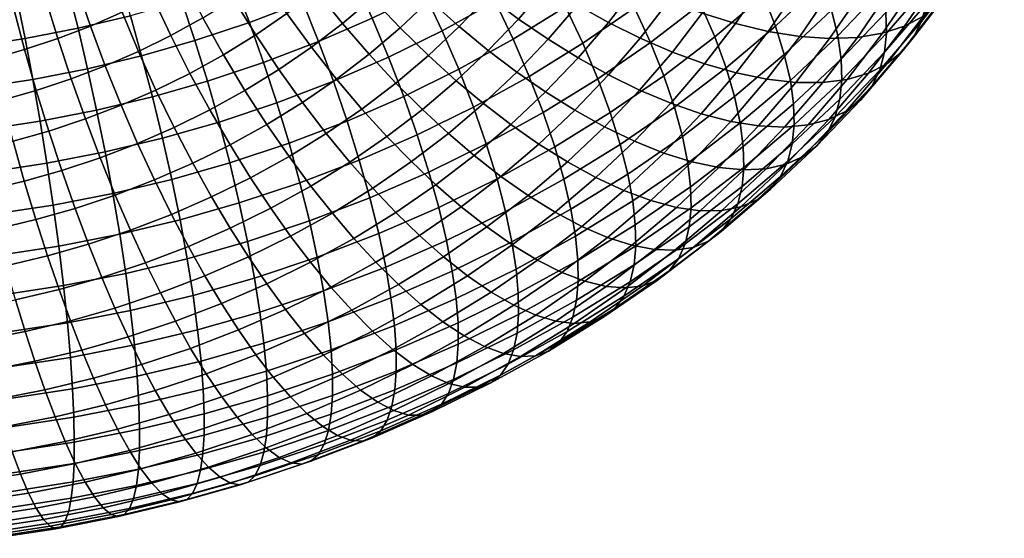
# Model space of a CAD drawing. Extents: x -120 to 2831, y -92 to 75.
# Tile 91 of 256: x 549 to 602, y -82 to -54. Entities that reach past the tile are written whole.
import ezdxf

# ---------------------------------------------------------------- set-up
doc = ezdxf.new("R2010")
doc.units = 0
doc.layers.add('GLASS', color=18, linetype='CONTINUOUS')

msp = doc.modelspace()

# ---------------------------------------------------------------- meshes
at = {"layer": 'GLASS'}
mesh = msp.add_polyface(dxfattribs=at)
corners = [(567.651, -47.035, 47.349), (568.862, -45.623, 46.435), (570.477, -47.195, 46.03), (569.206, -48.677, 46.99), (566.185, -45.337, 47.92), (567.34, -43.991, 47.048), (566.354, -48.391, 48.23), (567.846, -50.1, 47.915), (564.949, -46.63, 48.76), (563.655, -44.844, 49.501), (564.835, -43.609, 48.699), (566.4, -51.462, 48.802), (569.397, -51.732, 47.809), (567.881, -53.16, 48.74), (564.976, -49.689, 49.076), (563.635, -47.868, 49.567), (562.4, -46.026, 50.271), (567.717, -56.185, 49.811), (569.395, -54.762, 48.88), (570.916, -56.252, 49.207), (569.162, -57.739, 50.18), (566.279, -54.519, 49.629), (564.872, -52.757, 49.649), (563.52, -50.924, 49.884), (562.246, -49.045, 50.337), (561.074, -47.15, 51.007), (560.023, -45.269, 51.884), (561.292, -44.192, 51.18), (564.595, -55.805, 50.473), (565.953, -57.533, 50.695), (563.266, -53.984, 50.455), (561.989, -52.093, 50.651), (560.787, -50.16, 51.069), (559.681, -48.214, 51.706), (562.834, -57.016, 51.271), (564.109, -58.8, 51.531), (561.587, -55.138, 51.216), (560.389, -53.193, 51.377), (559.261, -51.209, 51.76), (559.839, -56.217, 51.931), (561.001, -58.147, 52.021), (567.489, -46.936, 95.14), (570.012, -45.543, 94.212), (568.817, -43.817, 93.729), (566.384, -45.16, 94.624), (564.938, -48.19, 95.981), (563.924, -46.37, 95.436), (565.945, -50.123, 96.34), (568.587, -48.824, 95.469), (566.93, -52.145, 96.492), (569.661, -50.802, 95.591), (567.875, -54.23, 96.424), (570.692, -52.845, 95.495), (561.394, -47.472, 96.181), (562.919, -44.679, 94.725), (560.481, -45.741, 95.443), (562.314, -49.333, 96.754), (563.228, -51.307, 97.14), (564.121, -53.369, 97.319), (564.978, -55.493, 97.278), (565.783, -57.646, 97.007), (568.764, -56.347, 96.129), (559.624, -50.363, 97.456), (558.8, -48.465, 96.858), (560.442, -52.373, 97.867), (561.241, -54.471, 98.071), (562.007, -56.629, 98.053), (562.727, -58.815, 97.804)]
mesh.append_faces([[corners[k] for k in face] for face in [(0, 1, 2, 3), (4, 5, 1, 0), (6, 0, 3, 7), (8, 4, 0, 6), (9, 10, 4, 8), (11, 7, 12, 13), (14, 6, 7, 11), (15, 8, 6, 14), (16, 9, 8, 15), (17, 18, 19, 20), (21, 13, 18, 17), (22, 11, 13, 21), (23, 14, 11, 22), (24, 15, 14, 23), (25, 16, 15, 24), (26, 27, 16, 25), (28, 21, 17, 29), (30, 22, 21, 28), (31, 23, 22, 30), (32, 24, 23, 31), (33, 25, 24, 32), (34, 28, 29, 35), (36, 30, 28, 34), (37, 31, 30, 36), (38, 32, 31, 37), (39, 36, 34, 40), (41, 42, 43, 44), (45, 41, 44, 46), (47, 48, 41, 45), (49, 50, 48, 47), (51, 52, 50, 49), (53, 46, 54, 55), (56, 45, 46, 53), (57, 47, 45, 56), (58, 49, 47, 57), (59, 51, 49, 58), (60, 61, 51, 59), (62, 56, 53, 63), (64, 57, 56, 62), (65, 58, 57, 64), (66, 59, 58, 65), (67, 60, 59, 66)]])
mesh = msp.add_polyface(dxfattribs=at)
corners = [(576.308, -46.722, 43.672), (577.372, -44.969, 42.545), (579.254, -46.015, 42.585), (578.142, -47.847, 43.763), (574.482, -45.482, 43.767), (575.498, -43.809, 42.691), (576.922, -49.628, 44.911), (579.959, -48.851, 44.024), (578.687, -50.709, 45.221), (575.141, -48.426, 44.77), (573.368, -47.109, 44.815), (571.632, -45.692, 45.059), (572.695, -44.14, 44.059), (577.304, -52.508, 46.384), (580.411, -51.663, 45.682), (578.973, -53.535, 46.891), (575.597, -51.354, 46.025), (573.873, -50.077, 45.836), (572.157, -48.686, 45.834), (570.477, -47.195, 46.03), (568.862, -45.623, 46.435), (569.962, -44.19, 45.509), (575.783, -54.282, 47.532), (577.391, -55.379, 48.086), (574.138, -53.055, 47.127), (572.477, -51.704, 46.89), (570.824, -50.24, 46.84), (569.206, -48.677, 46.99), (574.154, -55.986, 48.639), (575.697, -57.152, 49.237), (572.576, -54.689, 48.189), (570.983, -53.267, 47.906), (569.397, -51.732, 47.809), (567.846, -50.1, 47.915), (575.697, -57.152, 49.237), (577.391, -55.379, 48.086), (579.001, -56.38, 48.793), (577.242, -58.22, 49.988), (570.916, -56.252, 49.207), (572.423, -57.616, 49.701), (569.395, -54.762, 48.88), (567.881, -53.16, 48.74), (574.967, -47.703, 93.532), (577.47, -45.983, 92.398), (576.141, -44.162, 92.379), (573.72, -45.826, 93.477), (576.165, -49.648, 93.371), (578.746, -47.874, 92.201), (577.293, -51.632, 92.987), (579.949, -49.807, 91.784), (571.2, -47.381, 94.507), (572.445, -44.041, 93.217), (570.012, -45.543, 94.212), (572.362, -49.311, 94.598), (573.478, -51.307, 94.47), (574.528, -53.339, 94.118), (575.494, -55.376, 93.542), (578.331, -53.625, 92.382), (576.36, -57.385, 92.749), (579.261, -55.594, 91.562), (568.587, -48.824, 95.469), (567.489, -46.936, 95.14), (569.661, -50.802, 95.591), (570.692, -52.845, 95.495), (571.662, -54.921, 95.173), (572.554, -56.999, 94.624), (573.352, -59.045, 93.855), (568.764, -56.347, 96.129), (567.875, -54.23, 96.424), (569.58, -58.461, 95.605)]
mesh.append_faces([[corners[k] for k in face] for face in [(0, 1, 2, 3), (4, 5, 1, 0), (6, 3, 7, 8), (9, 0, 3, 6), (10, 4, 0, 9), (11, 12, 4, 10), (13, 8, 14, 15), (16, 6, 8, 13), (17, 9, 6, 16), (18, 10, 9, 17), (19, 11, 10, 18), (20, 21, 11, 19), (22, 13, 15, 23), (24, 16, 13, 22), (25, 17, 16, 24), (26, 18, 17, 25), (27, 19, 18, 26), (28, 22, 23, 29), (30, 24, 22, 28), (31, 25, 24, 30), (32, 26, 25, 31), (33, 27, 26, 32), (34, 35, 36, 37), (38, 30, 28, 39), (40, 31, 30, 38), (41, 32, 31, 40), (42, 43, 44, 45), (46, 47, 43, 42), (48, 49, 47, 46), (50, 45, 51, 52), (53, 42, 45, 50), (54, 46, 42, 53), (55, 48, 46, 54), (56, 57, 48, 55), (58, 59, 57, 56), (60, 50, 52, 61), (62, 53, 50, 60), (63, 54, 53, 62), (64, 55, 54, 63), (65, 56, 55, 64), (66, 58, 56, 65), (67, 64, 63, 68), (69, 65, 64, 67)]])
mesh = msp.add_polyface(dxfattribs=at)
corners = [(585.338, -51.214, 45.746), (586.638, -49.072, 44.37), (588.537, -49.592, 45.243), (587.189, -51.814, 46.671), (583.512, -50.514, 45.004), (584.764, -48.45, 43.677), (578.687, -50.709, 45.221), (579.959, -48.851, 44.024), (581.734, -49.731, 44.437), (580.411, -51.663, 45.682), (585.709, -53.973, 48.063), (589.038, -52.294, 47.779), (587.506, -54.531, 49.22), (583.911, -53.297, 47.088), (582.138, -52.52, 46.296), (580.411, -51.663, 45.682), (581.734, -49.731, 44.437), (584.102, -56.066, 49.414), (585.842, -56.698, 50.62), (582.362, -55.315, 48.392), (580.645, -54.464, 47.552), (578.973, -53.535, 46.891), (584.009, -58.834, 52.003), (587.552, -57.192, 52.003), (585.658, -59.4, 53.433), (582.333, -58.128, 50.75), (580.656, -57.303, 49.68), (579.001, -56.38, 48.793), (577.391, -55.379, 48.086), (585.161, -61.998, 56.446), (587.252, -59.811, 55.025), (588.763, -60.053, 56.762), (586.612, -62.303, 58.224), (583.631, -61.521, 54.81), (582.048, -60.885, 53.336), (580.44, -60.109, 52.037), (578.83, -59.214, 50.921), (577.242, -58.22, 49.988), (579.964, -62.848, 54.615), (581.476, -63.55, 56.133), (578.427, -62.004, 53.272), (584.711, -51.643, 88.963), (587.247, -49.493, 87.557), (586.139, -47.66, 88.465), (583.66, -49.762, 89.84), (585.626, -53.481, 87.893), (588.211, -51.289, 86.46), (586.394, -55.246, 86.653), (589.02, -53.019, 85.196), (581.055, -51.752, 91.147), (582.488, -47.867, 90.51), (579.949, -49.807, 91.784), (582.047, -53.679, 90.299), (582.91, -55.556, 89.256), (583.633, -57.355, 88.038), (584.211, -59.052, 86.67), (587.007, -56.916, 85.268), (584.642, -60.626, 85.182), (587.465, -58.47, 83.766), (584.93, -62.062, 83.603), (587.772, -59.892, 82.178), (585.083, -63.352, 81.963), (587.935, -61.173, 80.532), (578.331, -53.625, 92.382), (577.293, -51.632, 92.987), (579.261, -55.594, 91.562), (580.069, -57.509, 90.543), (580.746, -59.339, 89.346), (581.287, -61.062, 87.995), (581.69, -62.655, 86.52), (577.741, -61.194, 90.575), (577.112, -59.334, 91.753), (578.243, -62.941, 89.24)]
mesh.append_faces([[corners[k] for k in face] for face in [(0, 1, 2, 3), (4, 5, 1, 0), (6, 7, 8, 9), (10, 3, 11, 12), (13, 0, 3, 10), (14, 4, 0, 13), (15, 16, 4, 14), (17, 10, 12, 18), (19, 13, 10, 17), (20, 14, 13, 19), (21, 15, 14, 20), (22, 18, 23, 24), (25, 17, 18, 22), (26, 19, 17, 25), (27, 20, 19, 26), (28, 21, 20, 27), (29, 30, 31, 32), (33, 24, 30, 29), (34, 22, 24, 33), (35, 25, 22, 34), (36, 26, 25, 35), (37, 27, 26, 36), (38, 34, 33, 39), (40, 35, 34, 38), (41, 42, 43, 44), (45, 46, 42, 41), (47, 48, 46, 45), (49, 44, 50, 51), (52, 41, 44, 49), (53, 45, 41, 52), (54, 47, 45, 53), (55, 56, 47, 54), (57, 58, 56, 55), (59, 60, 58, 57), (61, 62, 60, 59), (63, 49, 51, 64), (65, 52, 49, 63), (66, 53, 52, 65), (67, 54, 53, 66), (68, 55, 54, 67), (69, 57, 55, 68), (70, 67, 66, 71), (72, 68, 67, 70)]])
mesh = msp.add_polyface(dxfattribs=at)
corners = [(599.499, -51.46, 59.566), (601.163, -48.716, 57.803), (602.04, -47.97, 59.741), (600.353, -50.749, 61.527), (598.452, -52.04, 57.614), (600.09, -49.341, 55.878), (597.222, -52.477, 55.702), (598.829, -49.829, 54), (595.824, -52.758, 53.864), (597.395, -50.169, 52.199), (594.28, -52.878, 52.127), (595.811, -50.355, 50.505), (592.614, -52.838, 50.521), (594.103, -50.385, 48.944), (590.857, -52.64, 49.066), (592.3, -50.262, 47.537), (589.038, -52.294, 47.779), (590.434, -49.994, 46.3), (587.189, -51.814, 46.671), (588.537, -49.592, 45.243), (599.6, -51.756, 67.13), (601.481, -49.01, 65.361), (601.765, -48.021, 67.182), (599.877, -50.778, 68.958), (599.144, -52.654, 65.226), (601.013, -49.926, 63.468), (598.503, -53.451, 63.268), (597.672, -54.127, 61.285), (596.654, -54.665, 59.305), (595.458, -55.051, 57.361), (594.1, -55.275, 55.485), (592.599, -55.332, 53.708), (590.981, -55.222, 52.057), (589.273, -54.952, 50.555), (587.506, -54.531, 49.22), (597.893, -51.291, 74.103), (599.944, -48.62, 72.377), (599.736, -47.387, 74.054), (597.692, -50.048, 75.773), (597.935, -52.414, 72.419), (599.988, -49.74, 70.692), (597.826, -53.448, 70.683), (597.557, -54.416, 68.849), (597.115, -55.297, 66.933), (596.492, -56.068, 64.959), (595.687, -56.711, 62.954), (594.701, -57.209, 60.948), (595.443, -52.67, 77.471), (597.32, -48.691, 77.404), (595.085, -51.296, 79.091), (595.635, -53.923, 75.807), (595.674, -55.049, 74.126), (595.568, -56.08, 72.388), (595.307, -57.038, 70.547), (592.185, -52.289, 82.247), (594.554, -49.811, 80.637), (593.844, -48.232, 82.081), (591.506, -50.678, 83.671), (592.693, -53.798, 80.716), (593.035, -55.189, 79.108), (593.218, -56.452, 77.45), (593.254, -57.581, 75.771), (589.02, -53.019, 85.196), (590.657, -48.985, 84.959), (588.211, -51.289, 86.46), (589.667, -54.66, 83.792), (590.151, -56.191, 82.276), (590.476, -57.598, 80.678), (587.007, -56.916, 85.268), (586.394, -55.246, 86.653)]
mesh.append_faces([[corners[k] for k in face] for face in [(0, 1, 2, 3), (4, 5, 1, 0), (6, 7, 5, 4), (8, 9, 7, 6), (10, 11, 9, 8), (12, 13, 11, 10), (14, 15, 13, 12), (16, 17, 15, 14), (18, 19, 17, 16), (20, 21, 22, 23), (24, 25, 21, 20), (26, 3, 25, 24), (27, 0, 3, 26), (28, 4, 0, 27), (29, 6, 4, 28), (30, 8, 6, 29), (31, 10, 8, 30), (32, 12, 10, 31), (33, 14, 12, 32), (34, 16, 14, 33), (35, 36, 37, 38), (39, 40, 36, 35), (41, 23, 40, 39), (42, 20, 23, 41), (43, 24, 20, 42), (44, 26, 24, 43), (45, 27, 26, 44), (46, 28, 27, 45), (47, 38, 48, 49), (50, 35, 38, 47), (51, 39, 35, 50), (52, 41, 39, 51), (53, 42, 41, 52), (54, 55, 56, 57), (58, 49, 55, 54), (59, 47, 49, 58), (60, 50, 47, 59), (61, 51, 50, 60), (62, 57, 63, 64), (65, 54, 57, 62), (66, 58, 54, 65), (67, 59, 58, 66), (68, 65, 62, 69)]])
mesh = msp.add_polyface(dxfattribs=at)
corners = [(558.723, -54.222, 52.058), (560.389, -53.193, 51.377), (561.587, -55.138, 51.216), (559.839, -56.217, 51.931), (558.026, -57.218, 52.598), (561.001, -58.147, 52.021), (559.1, -59.196, 52.72), (556.995, -55.175, 52.694), (556.025, -53.099, 53.016), (557.672, -52.189, 52.41), (557.178, -60.142, 53.354), (560.198, -61.084, 53.049), (558.186, -62.074, 53.713), (556.194, -58.119, 53.202), (555.249, -56.034, 53.27), (554.36, -53.918, 53.566), (555.201, -61.003, 53.937), (556.115, -62.976, 54.323), (554.309, -58.941, 53.757), (553.452, -56.817, 53.799), (552.647, -54.664, 54.07), (551.908, -52.516, 54.572), (553.543, -51.803, 54.09), (552.376, -59.68, 54.262), (553.175, -61.778, 54.466), (551.61, -57.522, 54.28), (550.891, -55.336, 54.528), (550.231, -53.157, 55.009), (550.401, -60.336, 54.714), (551.103, -62.466, 54.94), (549.727, -58.147, 54.711), (549.096, -55.932, 54.94), (548.516, -53.726, 55.402), (558.298, -55.448, 98.745), (561.241, -54.471, 98.071), (560.442, -52.373, 97.867), (557.595, -53.318, 98.519), (558.971, -57.637, 98.748), (562.007, -56.629, 98.053), (548.469, -60.885, 55.098), (549.078, -63.041, 55.343), (547.886, -58.67, 55.077), (547.34, -56.431, 55.289), (546.84, -54.203, 55.735), (555.419, -56.266, 99.318), (554.81, -54.109, 99.073), (556.002, -58.48, 99.339), (556.548, -60.72, 99.127), (559.603, -59.852, 98.52), (557.048, -62.948, 98.681), (560.182, -62.058, 98.058), (551.982, -54.784, 99.555), (554.186, -52.039, 98.621), (551.455, -52.691, 99.086), (552.495, -56.964, 99.815), (552.986, -59.201, 99.852), (553.445, -61.461, 99.655), (549.117, -55.343, 99.963), (548.688, -53.231, 99.48), (549.534, -57.542, 100.238), (549.931, -59.796, 100.288), (550.302, -62.074, 100.104), (546.222, -55.783, 100.298), (545.893, -53.656, 99.803), (546.541, -57.997, 100.584), (546.844, -60.266, 100.645), (547.126, -62.556, 100.471)]
mesh.append_faces([[corners[k] for k in face] for face in [(0, 1, 2, 3), (4, 3, 5, 6), (7, 0, 3, 4), (8, 9, 0, 7), (10, 6, 11, 12), (13, 4, 6, 10), (14, 7, 4, 13), (15, 8, 7, 14), (16, 10, 12, 17), (18, 13, 10, 16), (19, 14, 13, 18), (20, 15, 14, 19), (21, 22, 15, 20), (23, 18, 16, 24), (25, 19, 18, 23), (26, 20, 19, 25), (27, 21, 20, 26), (28, 23, 24, 29), (30, 25, 23, 28), (31, 26, 25, 30), (32, 27, 26, 31), (33, 34, 35, 36), (37, 38, 34, 33), (39, 28, 29, 40), (41, 30, 28, 39), (42, 31, 30, 41), (43, 32, 31, 42), (44, 33, 36, 45), (46, 37, 33, 44), (47, 48, 37, 46), (49, 50, 48, 47), (51, 45, 52, 53), (54, 44, 45, 51), (55, 46, 44, 54), (56, 47, 46, 55), (57, 51, 53, 58), (59, 54, 51, 57), (60, 55, 54, 59), (61, 56, 55, 60), (62, 57, 58, 63), (64, 59, 57, 62), (65, 60, 59, 64), (66, 61, 60, 65)]])
mesh = msp.add_polyface(dxfattribs=at)
corners = [(593.542, -57.546, 58.973), (595.458, -55.051, 57.361), (596.654, -54.665, 59.305), (594.701, -57.209, 60.948), (592.227, -57.714, 57.061), (594.1, -55.275, 55.485), (590.773, -57.71, 55.244), (592.599, -55.332, 53.708), (589.206, -57.533, 53.55), (590.981, -55.222, 52.057), (587.552, -57.192, 52.003), (589.273, -54.952, 50.555), (585.842, -56.698, 50.62), (587.506, -54.531, 49.22), (594.88, -57.901, 68.62), (597.115, -55.297, 66.933), (597.557, -54.416, 68.849), (595.307, -57.038, 70.547), (594.279, -58.648, 66.63), (596.492, -56.068, 64.959), (593.502, -59.258, 64.604), (595.687, -56.711, 62.954), (592.55, -59.715, 62.571), (591.433, -60.004, 60.565), (590.164, -60.118, 58.618), (588.763, -60.053, 56.762), (587.252, -59.811, 55.025), (585.658, -59.4, 53.433), (593.151, -58.609, 74.031), (595.568, -56.08, 72.388), (595.674, -55.049, 74.126), (593.254, -57.581, 75.771), (592.899, -59.557, 72.183), (592.488, -60.404, 70.246), (591.91, -61.126, 68.24), (591.163, -61.705, 66.193), (590.249, -62.123, 64.135), (589.176, -62.366, 62.099), (587.957, -62.427, 60.118), (586.612, -62.303, 58.224), (590.649, -58.871, 79.026), (593.218, -56.452, 77.45), (593.035, -55.189, 79.108), (590.476, -57.598, 80.678), (590.682, -60.002, 77.349), (590.582, -61.028, 75.607), (590.34, -61.967, 73.754), (589.946, -62.797, 71.806), (589.393, -63.497, 69.785), (588.677, -64.046, 67.718), (587.803, -64.426, 65.636), (586.776, -64.625, 63.572), (587.465, -58.47, 83.766), (590.151, -56.191, 82.276), (589.667, -54.66, 83.792), (587.007, -56.916, 85.268), (587.772, -59.892, 82.178), (587.935, -61.173, 80.532), (587.965, -62.307, 78.856), (587.868, -63.33, 77.113), (587.637, -64.26, 75.253), (587.26, -65.075, 73.295), (586.732, -65.753, 71.261), (586.051, -66.273, 69.175)]
mesh.append_faces([[corners[k] for k in face] for face in [(0, 1, 2, 3), (4, 5, 1, 0), (6, 7, 5, 4), (8, 9, 7, 6), (10, 11, 9, 8), (12, 13, 11, 10), (14, 15, 16, 17), (18, 19, 15, 14), (20, 21, 19, 18), (22, 3, 21, 20), (23, 0, 3, 22), (24, 4, 0, 23), (25, 6, 4, 24), (26, 8, 6, 25), (27, 10, 8, 26), (28, 29, 30, 31), (32, 17, 29, 28), (33, 14, 17, 32), (34, 18, 14, 33), (35, 20, 18, 34), (36, 22, 20, 35), (37, 23, 22, 36), (38, 24, 23, 37), (39, 25, 24, 38), (40, 41, 42, 43), (44, 31, 41, 40), (45, 28, 31, 44), (46, 32, 28, 45), (47, 33, 32, 46), (48, 34, 33, 47), (49, 35, 34, 48), (50, 36, 35, 49), (51, 37, 36, 50), (52, 53, 54, 55), (56, 43, 53, 52), (57, 40, 43, 56), (58, 44, 40, 57), (59, 45, 44, 58), (60, 46, 45, 59), (61, 47, 46, 60), (62, 48, 47, 61), (63, 49, 48, 62)]])
mesh = msp.add_polyface(dxfattribs=at)
corners = [(572.423, -57.616, 49.701), (574.154, -55.986, 48.639), (575.697, -57.152, 49.237), (573.896, -58.847, 50.342), (576.889, -61.041, 52.111), (578.83, -59.214, 50.921), (580.44, -60.109, 52.037), (578.427, -62.004, 53.272), (575.373, -59.981, 51.136), (577.242, -58.22, 49.988), (573.896, -58.847, 50.342), (575.697, -57.152, 49.237), (570.594, -59.167, 50.716), (571.994, -60.46, 51.397), (569.162, -57.739, 50.18), (570.916, -56.252, 49.207), (576.3, -63.808, 54.452), (579.964, -62.848, 54.615), (577.762, -64.716, 55.837), (574.839, -62.78, 53.249), (573.397, -61.656, 52.231), (571.994, -60.46, 51.397), (568.672, -60.635, 51.68), (569.995, -61.987, 52.399), (576.807, -67.309, 58.596), (579.2, -65.481, 57.395), (580.59, -66.083, 59.113), (578.122, -67.968, 60.351), (575.447, -66.484, 56.998), (574.065, -65.515, 55.573), (572.683, -64.426, 54.33), (571.321, -63.242, 53.273), (569.995, -61.987, 52.399), (576.714, -70.271, 63.444), (579.369, -68.445, 62.241), (580.528, -68.728, 64.239), (577.803, -70.601, 65.474), (575.541, -69.742, 61.52), (574.305, -69.029, 59.73), (573.026, -68.148, 58.095), (571.728, -67.122, 56.632), (570.43, -65.976, 55.351), (569.15, -64.735, 54.257), (577.112, -59.334, 91.753), (580.069, -57.509, 90.543), (579.261, -55.594, 91.562), (576.36, -57.385, 92.749), (570.506, -69.703, 59.125), (571.7, -70.637, 60.795), (569.295, -68.624, 57.627), (574.045, -61.027, 92.881), (573.352, -59.045, 93.855), (574.625, -62.915, 91.722), (577.741, -61.194, 90.575), (575.087, -64.683, 90.402), (578.243, -62.941, 89.24), (575.43, -66.312, 88.95), (578.617, -64.552, 87.777), (575.657, -67.786, 87.396), (578.865, -66.015, 86.215), (575.774, -69.097, 85.77), (578.994, -67.319, 84.585), (575.788, -70.241, 84.1), (579.012, -68.461, 82.914), (570.311, -60.541, 94.858), (572.554, -56.999, 94.624), (569.58, -58.461, 95.605), (570.945, -62.552, 93.904), (571.475, -64.464, 92.761), (571.896, -66.252, 91.454), (572.208, -67.896, 90.012), (572.414, -69.381, 88.466), (572.518, -70.698, 86.844), (568.894, -69.34, 90.988), (568.614, -67.683, 92.421), (569.077, -70.835, 89.448)]
mesh.append_faces([[corners[k] for k in face] for face in [(0, 1, 2, 3), (4, 5, 6, 7), (8, 9, 5, 4), (10, 11, 9, 8), (12, 0, 3, 13), (14, 15, 0, 12), (16, 7, 17, 18), (19, 4, 7, 16), (20, 8, 4, 19), (21, 10, 8, 20), (22, 12, 13, 23), (24, 25, 26, 27), (28, 18, 25, 24), (29, 16, 18, 28), (30, 19, 16, 29), (31, 20, 19, 30), (32, 21, 20, 31), (33, 34, 35, 36), (37, 27, 34, 33), (38, 24, 27, 37), (39, 28, 24, 38), (40, 29, 28, 39), (41, 30, 29, 40), (42, 31, 30, 41), (43, 44, 45, 46), (47, 39, 38, 48), (49, 40, 39, 47), (50, 43, 46, 51), (52, 53, 43, 50), (54, 55, 53, 52), (56, 57, 55, 54), (58, 59, 57, 56), (60, 61, 59, 58), (62, 63, 61, 60), (64, 51, 65, 66), (67, 50, 51, 64), (68, 52, 50, 67), (69, 54, 52, 68), (70, 56, 54, 69), (71, 58, 56, 70), (72, 60, 58, 71), (73, 70, 69, 74), (75, 71, 70, 73)]])
mesh = msp.add_polyface(dxfattribs=at)
corners = [(567.319, -59.147, 51.104), (569.162, -57.739, 50.18), (570.594, -59.167, 50.716), (568.672, -60.635, 51.68), (565.953, -57.533, 50.695), (567.717, -56.185, 49.811), (566.662, -62.017, 52.591), (569.995, -61.987, 52.399), (567.904, -63.424, 53.347), (565.391, -60.473, 51.978), (564.109, -58.8, 51.531), (567.904, -63.424, 53.347), (569.995, -61.987, 52.399), (571.321, -63.242, 53.273), (569.15, -64.735, 54.257), (564.569, -63.309, 53.447), (565.727, -64.768, 54.237), (563.384, -61.711, 52.799), (562.189, -59.985, 52.317), (561.001, -58.147, 52.021), (562.834, -57.016, 51.271), (568.083, -67.424, 56.311), (570.43, -65.976, 55.351), (571.728, -67.122, 56.632), (569.295, -68.624, 57.627), (566.889, -66.13, 55.181), (565.727, -64.768, 54.237), (562.399, -64.507, 54.246), (563.471, -66.014, 55.068), (561.303, -62.86, 53.565), (560.198, -61.084, 53.049), (559.1, -59.196, 52.72), (565.65, -68.767, 57.206), (566.772, -70.017, 58.555), (564.545, -67.424, 56.044), (563.471, -66.014, 55.068), (560.205, -65.586, 54.969), (561.189, -67.136, 55.82), (559.2, -63.895, 54.259), (562.176, -68.589, 56.825), (563.191, -69.977, 58.017), (561.189, -67.136, 55.82), (566.522, -59.794, 96.505), (569.58, -58.461, 95.605), (568.764, -56.347, 96.129), (565.783, -57.646, 97.007), (567.183, -61.904, 95.78), (570.311, -60.541, 94.858), (567.756, -63.941, 94.843), (570.945, -62.552, 93.904), (568.234, -65.876, 93.715), (571.475, -64.464, 92.761), (568.614, -67.683, 92.421), (571.896, -66.252, 91.454), (558.842, -68.159, 56.512), (559.738, -69.651, 57.543), (563.387, -60.994, 97.324), (562.727, -58.815, 97.804), (563.976, -63.131, 96.617), (564.487, -65.192, 95.696), (564.912, -67.147, 94.582), (565.249, -68.97, 93.299), (565.496, -70.64, 91.875), (568.894, -69.34, 90.988), (559.603, -59.852, 98.52), (562.007, -56.629, 98.053), (558.971, -57.637, 98.748), (560.182, -62.058, 98.058), (560.698, -64.219, 97.367), (561.145, -66.301, 96.462), (561.516, -68.274, 95.36), (561.809, -70.112, 94.087)]
mesh.append_faces([[corners[k] for k in face] for face in [(0, 1, 2, 3), (4, 5, 1, 0), (6, 3, 7, 8), (9, 0, 3, 6), (10, 4, 0, 9), (11, 12, 13, 14), (15, 6, 8, 16), (17, 9, 6, 15), (18, 10, 9, 17), (19, 20, 10, 18), (21, 22, 23, 24), (25, 14, 22, 21), (26, 11, 14, 25), (27, 15, 16, 28), (29, 17, 15, 27), (30, 18, 17, 29), (31, 19, 18, 30), (32, 21, 24, 33), (34, 25, 21, 32), (35, 26, 25, 34), (36, 27, 28, 37), (38, 29, 27, 36), (39, 34, 32, 40), (41, 35, 34, 39), (42, 43, 44, 45), (46, 47, 43, 42), (48, 49, 47, 46), (50, 51, 49, 48), (52, 53, 51, 50), (54, 41, 39, 55), (56, 42, 45, 57), (58, 46, 42, 56), (59, 48, 46, 58), (60, 50, 48, 59), (61, 52, 50, 60), (62, 63, 52, 61), (64, 57, 65, 66), (67, 56, 57, 64), (68, 58, 56, 67), (69, 59, 58, 68), (70, 60, 59, 69), (71, 61, 60, 70)]])
mesh = msp.add_polyface(dxfattribs=at)
corners = [(585.611, -64.636, 61.558), (587.957, -62.427, 60.118), (589.176, -62.366, 62.099), (586.776, -64.625, 63.572), (584.325, -64.456, 59.627), (586.612, -62.303, 58.224), (582.939, -64.091, 57.81), (585.161, -61.998, 56.446), (581.476, -63.55, 56.133), (583.631, -61.521, 54.81), (585.218, -66.618, 67.07), (587.803, -64.426, 65.636), (588.677, -64.046, 67.718), (586.051, -66.273, 69.175), (584.241, -66.775, 64.978), (583.133, -66.738, 62.932), (581.909, -66.506, 60.967), (580.59, -66.083, 59.113), (579.2, -65.481, 57.395), (577.762, -64.716, 55.837), (579.964, -62.848, 54.615), (585.109, -64.489, 80.289), (587.965, -62.307, 78.856), (587.935, -61.173, 80.532), (585.083, -63.352, 81.963), (585.016, -65.509, 78.543), (587.868, -63.33, 77.113), (584.795, -66.431, 76.679), (587.637, -64.26, 75.253), (584.437, -67.232, 74.711), (587.26, -65.075, 73.295), (583.936, -67.889, 72.663), (586.732, -65.753, 71.261), (583.291, -68.382, 70.56), (582.502, -68.693, 68.432), (581.577, -68.811, 66.314), (580.528, -68.728, 64.239), (579.369, -68.445, 62.241), (578.122, -67.968, 60.351), (581.959, -64.105, 84.95), (584.93, -62.062, 83.603), (584.642, -60.626, 85.182), (581.69, -62.655, 86.52), (582.099, -65.402, 83.315), (582.122, -66.542, 81.643), (582.032, -67.559, 79.895), (581.823, -68.474, 78.026), (581.485, -69.261, 76.049), (581.013, -69.899, 73.988), (580.404, -70.366, 71.868), (579.661, -70.646, 69.72), (578.79, -70.726, 67.577), (577.803, -70.601, 65.474), (578.617, -64.552, 87.777), (581.287, -61.062, 87.995), (578.243, -62.941, 89.24), (578.865, -66.015, 86.215), (578.994, -67.319, 84.585), (579.012, -68.461, 82.914), (578.927, -69.476, 81.166), (578.729, -70.383, 79.291), (578.411, -71.158, 77.306), (577.969, -71.778, 75.233), (577.399, -72.221, 73.097)]
mesh.append_faces([[corners[k] for k in face] for face in [(0, 1, 2, 3), (4, 5, 1, 0), (6, 7, 5, 4), (8, 9, 7, 6), (10, 11, 12, 13), (14, 3, 11, 10), (15, 0, 3, 14), (16, 4, 0, 15), (17, 6, 4, 16), (18, 8, 6, 17), (19, 20, 8, 18), (21, 22, 23, 24), (25, 26, 22, 21), (27, 28, 26, 25), (29, 30, 28, 27), (31, 32, 30, 29), (33, 13, 32, 31), (34, 10, 13, 33), (35, 14, 10, 34), (36, 15, 14, 35), (37, 16, 15, 36), (38, 17, 16, 37), (39, 40, 41, 42), (43, 24, 40, 39), (44, 21, 24, 43), (45, 25, 21, 44), (46, 27, 25, 45), (47, 29, 27, 46), (48, 31, 29, 47), (49, 33, 31, 48), (50, 34, 33, 49), (51, 35, 34, 50), (52, 36, 35, 51), (53, 42, 54, 55), (56, 39, 42, 53), (57, 43, 39, 56), (58, 44, 43, 57), (59, 45, 44, 58), (60, 46, 45, 59), (61, 47, 46, 60), (62, 48, 47, 61), (63, 49, 48, 62)]])
mesh = msp.add_polyface(dxfattribs=at)
corners = [(558.186, -62.074, 53.713), (560.198, -61.084, 53.049), (561.303, -62.86, 53.565), (559.2, -63.895, 54.259), (557.948, -66.569, 55.634), (560.205, -65.586, 54.969), (561.189, -67.136, 55.82), (558.842, -68.159, 56.512), (557.036, -64.838, 54.896), (556.115, -62.976, 54.323), (555.635, -67.454, 56.238), (556.436, -69.079, 57.14), (554.817, -65.687, 55.475), (553.993, -63.788, 54.877), (553.175, -61.778, 54.466), (555.201, -61.003, 53.937), (557.24, -70.607, 58.195), (559.738, -69.651, 57.543), (560.661, -71.079, 58.763), (558.067, -72.072, 59.44), (556.436, -69.079, 57.14), (558.842, -68.159, 56.512), (553.27, -68.239, 56.779), (553.976, -69.896, 57.703), (552.549, -66.439, 55.994), (551.824, -64.509, 55.373), (551.103, -62.466, 54.94), (553.976, -69.896, 57.703), (554.685, -71.455, 58.78), (550.957, -68.896, 57.239), (551.571, -70.579, 58.181), (550.332, -67.069, 56.435), (549.702, -65.111, 55.795), (549.078, -63.041, 55.343), (557.493, -65.129, 98.004), (560.698, -64.219, 97.367), (560.182, -62.058, 98.058), (557.048, -62.948, 98.681), (557.877, -67.23, 97.111), (561.145, -66.301, 96.462), (558.195, -69.218, 96.02), (561.516, -68.274, 95.36), (558.445, -71.067, 94.756), (561.809, -70.112, 94.087), (551.571, -70.579, 58.181), (552.188, -72.165, 59.277), (548.609, -69.457, 57.639), (549.128, -71.163, 58.597), (548.079, -67.607, 56.819), (547.547, -65.626, 56.162), (547.02, -63.533, 55.693), (546.507, -61.353, 55.432), (548.469, -60.885, 55.098), (553.865, -63.708, 99.223), (556.548, -60.72, 99.127), (553.445, -61.461, 99.655), (554.237, -65.907, 98.559), (554.558, -68.022, 97.676), (554.823, -70.023, 96.595), (555.029, -71.883, 95.337), (546.229, -69.921, 57.978), (546.654, -71.645, 58.95), (550.64, -64.337, 99.683), (550.302, -62.074, 100.104), (550.939, -66.55, 99.029), (551.196, -68.678, 98.156), (551.406, -70.689, 97.082), (547.382, -64.832, 100.059), (547.126, -62.556, 100.471), (547.607, -67.057, 99.414), (547.798, -69.195, 98.549), (547.953, -71.214, 97.481)]
mesh.append_faces([[corners[k] for k in face] for face in [(0, 1, 2, 3), (4, 5, 6, 7), (8, 3, 5, 4), (9, 0, 3, 8), (10, 4, 7, 11), (12, 8, 4, 10), (13, 9, 8, 12), (14, 15, 9, 13), (16, 17, 18, 19), (20, 21, 17, 16), (22, 10, 11, 23), (24, 12, 10, 22), (25, 13, 12, 24), (26, 14, 13, 25), (27, 20, 16, 28), (29, 22, 23, 30), (31, 24, 22, 29), (32, 25, 24, 31), (33, 26, 25, 32), (34, 35, 36, 37), (38, 39, 35, 34), (40, 41, 39, 38), (42, 43, 41, 40), (44, 27, 28, 45), (46, 29, 30, 47), (48, 31, 29, 46), (49, 32, 31, 48), (50, 33, 32, 49), (51, 52, 33, 50), (53, 37, 54, 55), (56, 34, 37, 53), (57, 38, 34, 56), (58, 40, 38, 57), (59, 42, 40, 58), (60, 46, 47, 61), (62, 53, 55, 63), (64, 56, 53, 62), (65, 57, 56, 64), (66, 58, 57, 65), (67, 62, 63, 68), (69, 64, 62, 67), (70, 65, 64, 69), (71, 66, 65, 70)]])
mesh = msp.add_polyface(dxfattribs=at)
corners = [(565.252, -72.445, 60.958), (567.894, -71.146, 60.087), (568.999, -72.128, 61.789), (566.268, -73.471, 62.69), (564.221, -71.271, 59.397), (566.772, -70.017, 58.555), (563.191, -69.977, 58.017), (565.65, -68.767, 57.206), (565.204, -76.284, 67.464), (568.185, -74.985, 66.586), (569.053, -75.437, 68.697), (565.995, -76.77, 69.597), (564.353, -75.587, 65.427), (567.251, -74.324, 64.574), (563.459, -74.695, 63.517), (562.535, -73.629, 61.758), (561.597, -72.414, 60.17), (560.661, -71.079, 58.763), (559.738, -69.651, 57.543), (562.176, -68.589, 56.825), (565.657, -72.143, 90.341), (569.077, -70.835, 89.448), (568.894, -69.34, 90.988), (565.496, -70.64, 91.875), (565.736, -73.471, 88.726), (569.169, -72.157, 87.83), (565.521, -76.512, 83.416), (568.942, -75.203, 82.524), (569.102, -74.315, 84.411), (565.669, -75.628, 85.307), (565.291, -77.246, 81.405), (568.689, -75.946, 80.518), (564.974, -77.807, 79.292), (568.339, -76.52, 78.414), (564.569, -78.174, 77.105), (567.892, -76.903, 76.237), (564.079, -78.329, 74.873), (567.348, -77.078, 74.02), (563.506, -78.263, 72.631), (566.713, -77.036, 71.794), (562.859, -77.97, 70.416), (562.147, -77.453, 68.261), (561.383, -76.724, 66.202), (560.579, -75.797, 64.269), (559.749, -74.695, 62.486), (558.907, -73.444, 60.872), (562.023, -71.793, 92.671), (565.249, -68.97, 93.299), (561.809, -70.112, 94.087), (562.161, -73.304, 91.141), (562.227, -74.636, 89.53), (562.225, -75.787, 87.865), (565.738, -74.621, 87.06), (562.159, -76.793, 86.11), (562.026, -77.672, 84.217), (561.818, -78.399, 82.2), (561.535, -78.949, 80.08), (561.174, -79.301, 77.882), (560.737, -79.438, 75.638), (560.228, -79.351, 73.382), (559.654, -79.034, 71.15), (559.024, -78.49, 68.977), (558.742, -74.275, 91.821), (558.627, -72.758, 93.346), (558.795, -75.611, 90.212), (558.789, -76.763, 88.548), (558.728, -77.768, 86.793), (558.607, -78.643, 84.897)]
mesh.append_faces([[corners[k] for k in face] for face in [(0, 1, 2, 3), (4, 5, 1, 0), (6, 7, 5, 4), (8, 9, 10, 11), (12, 13, 9, 8), (14, 3, 13, 12), (15, 0, 3, 14), (16, 4, 0, 15), (17, 6, 4, 16), (18, 19, 6, 17), (20, 21, 22, 23), (24, 25, 21, 20), (26, 27, 28, 29), (30, 31, 27, 26), (32, 33, 31, 30), (34, 35, 33, 32), (36, 37, 35, 34), (38, 39, 37, 36), (40, 11, 39, 38), (41, 8, 11, 40), (42, 12, 8, 41), (43, 14, 12, 42), (44, 15, 14, 43), (45, 16, 15, 44), (46, 23, 47, 48), (49, 20, 23, 46), (50, 24, 20, 49), (51, 52, 24, 50), (53, 29, 52, 51), (54, 26, 29, 53), (55, 30, 26, 54), (56, 32, 30, 55), (57, 34, 32, 56), (58, 36, 34, 57), (59, 38, 36, 58), (60, 40, 38, 59), (61, 41, 40, 60), (62, 49, 46, 63), (64, 50, 49, 62), (65, 51, 50, 64), (66, 53, 51, 65), (67, 54, 53, 66)]])
mesh = msp.add_polyface(dxfattribs=at)
corners = [(576.704, -72.471, 70.93), (579.661, -70.646, 69.72), (580.404, -70.366, 71.868), (577.399, -72.221, 73.097), (575.89, -72.517, 68.764), (578.79, -70.726, 67.577), (574.967, -72.352, 66.634), (577.803, -70.601, 65.474), (573.949, -71.977, 64.575), (576.714, -70.271, 63.444), (572.854, -71.401, 62.619), (575.541, -69.742, 61.52), (571.7, -70.637, 60.795), (574.305, -69.029, 59.73), (575.707, -71.254, 82.35), (578.927, -69.476, 81.166), (579.012, -68.461, 82.914), (575.788, -70.241, 84.1), (575.521, -72.154, 80.471), (578.729, -70.383, 79.291), (575.225, -72.918, 78.479), (578.411, -71.158, 77.306), (574.812, -73.52, 76.394), (577.969, -71.778, 75.233), (574.283, -73.941, 74.244), (573.637, -74.164, 72.058), (572.882, -74.177, 69.87), (572.026, -73.975, 67.716), (571.083, -73.56, 65.63), (570.068, -72.939, 63.645), (568.999, -72.128, 61.789), (567.894, -71.146, 60.087), (570.506, -69.703, 59.125), (566.772, -70.017, 58.555), (569.295, -68.624, 57.627), (572.529, -71.844, 85.176), (575.774, -69.097, 85.77), (572.518, -70.698, 86.844), (572.451, -72.855, 83.424), (572.278, -73.75, 81.541), (572.003, -74.502, 79.542), (571.622, -75.089, 77.447), (571.132, -75.491, 75.283), (570.537, -75.689, 73.081), (569.841, -75.673, 70.873), (569.053, -75.437, 68.697), (568.185, -74.985, 66.586), (567.251, -74.324, 64.574), (566.268, -73.471, 62.69), (569.169, -72.157, 87.83), (572.414, -69.381, 88.466), (569.077, -70.835, 89.448), (569.176, -73.305, 86.163), (569.102, -74.315, 84.411), (568.942, -75.203, 82.524), (568.689, -75.946, 80.518), (568.339, -76.52, 78.414), (567.892, -76.903, 76.237), (567.348, -77.078, 74.02), (566.713, -77.036, 71.794), (565.995, -76.77, 69.597), (565.738, -74.621, 87.06), (565.736, -73.471, 88.726), (565.669, -75.628, 85.307)]
mesh.append_faces([[corners[k] for k in face] for face in [(0, 1, 2, 3), (4, 5, 1, 0), (6, 7, 5, 4), (8, 9, 7, 6), (10, 11, 9, 8), (12, 13, 11, 10), (14, 15, 16, 17), (18, 19, 15, 14), (20, 21, 19, 18), (22, 23, 21, 20), (24, 3, 23, 22), (25, 0, 3, 24), (26, 4, 0, 25), (27, 6, 4, 26), (28, 8, 6, 27), (29, 10, 8, 28), (30, 12, 10, 29), (31, 32, 12, 30), (33, 34, 32, 31), (35, 17, 36, 37), (38, 14, 17, 35), (39, 18, 14, 38), (40, 20, 18, 39), (41, 22, 20, 40), (42, 24, 22, 41), (43, 25, 24, 42), (44, 26, 25, 43), (45, 27, 26, 44), (46, 28, 27, 45), (47, 29, 28, 46), (48, 30, 29, 47), (49, 37, 50, 51), (52, 35, 37, 49), (53, 38, 35, 52), (54, 39, 38, 53), (55, 40, 39, 54), (56, 41, 40, 55), (57, 42, 41, 56), (58, 43, 42, 57), (59, 44, 43, 58), (60, 45, 44, 59), (61, 52, 49, 62), (63, 53, 52, 61)]])
mesh = msp.add_polyface(dxfattribs=at)
corners = [(551.288, -77.107, 64.173), (554.117, -76.431, 63.691), (554.756, -77.592, 65.515), (551.833, -78.29, 66.013), (550.738, -75.772, 62.501), (553.469, -75.12, 62.036), (550.189, -74.317, 61.011), (552.823, -73.688, 60.562), (549.651, -72.771, 59.709), (552.188, -72.165, 59.277), (549.128, -71.163, 58.597), (551.571, -70.579, 58.181), (551.568, -72.558, 95.831), (555.029, -71.883, 95.337), (554.823, -70.023, 96.595), (551.406, -70.689, 97.082), (551.294, -81.395, 81.824), (554.755, -80.72, 81.33), (554.973, -80.188, 83.462), (551.478, -80.869, 83.961), (551.063, -81.716, 79.604), (554.48, -81.05, 79.117), (550.788, -81.815, 77.333), (554.15, -81.16, 76.853), (550.469, -81.682, 75.044), (553.767, -81.039, 74.574), (550.113, -81.313, 72.775), (553.337, -80.684, 72.315), (549.723, -80.712, 70.561), (552.866, -80.099, 70.112), (549.307, -79.891, 68.437), (552.362, -79.295, 68.002), (548.871, -78.867, 66.435), (548.424, -77.665, 64.581), (547.971, -76.312, 62.895), (547.522, -74.837, 61.391), (547.081, -73.272, 60.076), (546.654, -71.645, 58.95), (548.072, -73.09, 96.235), (547.953, -71.214, 97.481), (548.153, -74.8, 94.839), (551.684, -74.263, 94.431), (548.198, -76.331, 93.325), (551.753, -75.79, 92.914), (548.21, -77.674, 91.721), (551.778, -77.132, 91.309), (548.192, -78.829, 90.059), (551.764, -78.286, 89.647), (548.143, -79.831, 88.302), (551.711, -79.289, 87.89), (548.063, -80.699, 86.4), (551.617, -80.159, 85.99), (547.948, -81.406, 84.369), (547.797, -81.927, 82.228), (547.611, -82.241, 80.003), (547.39, -82.332, 77.725), (547.137, -82.189, 75.429), (546.854, -81.808, 73.151), (546.547, -81.195, 70.928), (546.22, -80.36, 68.794), (545.878, -79.322, 66.781), (545.529, -78.105, 64.916), (545.176, -76.737, 63.218), (544.796, -75.173, 95.14), (544.747, -73.459, 96.533), (544.819, -76.706, 93.628), (544.818, -78.051, 92.025), (544.796, -79.206, 90.364), (544.751, -80.208, 88.606)]
mesh.append_faces([[corners[k] for k in face] for face in [(0, 1, 2, 3), (4, 5, 1, 0), (6, 7, 5, 4), (8, 9, 7, 6), (10, 11, 9, 8), (12, 13, 14, 15), (16, 17, 18, 19), (20, 21, 17, 16), (22, 23, 21, 20), (24, 25, 23, 22), (26, 27, 25, 24), (28, 29, 27, 26), (30, 31, 29, 28), (32, 3, 31, 30), (33, 0, 3, 32), (34, 4, 0, 33), (35, 6, 4, 34), (36, 8, 6, 35), (37, 10, 8, 36), (38, 12, 15, 39), (40, 41, 12, 38), (42, 43, 41, 40), (44, 45, 43, 42), (46, 47, 45, 44), (48, 49, 47, 46), (50, 51, 49, 48), (52, 19, 51, 50), (53, 16, 19, 52), (54, 20, 16, 53), (55, 22, 20, 54), (56, 24, 22, 55), (57, 26, 24, 56), (58, 28, 26, 57), (59, 30, 28, 58), (60, 32, 30, 59), (61, 33, 32, 60), (62, 34, 33, 61), (63, 40, 38, 64), (65, 42, 40, 63), (66, 44, 42, 65), (67, 46, 44, 66), (68, 48, 46, 67)]])
mesh = msp.add_polyface(dxfattribs=at)
corners = [(558.067, -72.072, 59.44), (560.661, -71.079, 58.763), (561.597, -72.414, 60.17), (558.907, -73.444, 60.872), (558.347, -77.731, 66.898), (561.383, -76.724, 66.202), (562.147, -77.453, 68.261), (559.024, -78.49, 68.977), (557.635, -76.774, 64.943), (560.579, -75.797, 64.269), (556.901, -75.64, 63.138), (559.749, -74.695, 62.486), (556.158, -74.356, 61.501), (555.416, -72.952, 60.047), (554.685, -71.455, 58.78), (557.24, -70.607, 58.195), (558.627, -72.758, 93.346), (562.023, -71.793, 92.671), (561.809, -70.112, 94.087), (558.445, -71.067, 94.756), (558.422, -79.364, 82.875), (561.818, -78.399, 82.2), (562.026, -77.672, 84.217), (558.607, -78.643, 84.897), (558.171, -79.904, 80.748), (561.535, -78.949, 80.08), (557.853, -80.244, 78.542), (561.174, -79.301, 77.882), (557.469, -80.367, 76.288), (560.737, -79.438, 75.638), (557.023, -80.261, 74.019), (560.228, -79.351, 73.382), (556.52, -79.924, 71.773), (559.654, -79.034, 71.15), (555.969, -79.358, 69.584), (555.377, -78.575, 67.488), (554.756, -77.592, 65.515), (554.117, -76.431, 63.691), (553.469, -75.12, 62.036), (552.823, -73.688, 60.562), (552.188, -72.165, 59.277), (555.178, -73.582, 93.933), (555.029, -71.883, 95.337), (555.27, -75.104, 92.412), (558.742, -74.275, 91.821), (555.309, -76.443, 90.805), (558.795, -75.611, 90.212), (555.299, -77.596, 89.142), (558.789, -76.763, 88.548), (555.242, -78.6, 87.386), (558.728, -77.768, 86.793), (555.134, -79.473, 85.488), (554.973, -80.188, 83.462), (554.755, -80.72, 81.33), (554.48, -81.05, 79.117), (554.15, -81.16, 76.853), (553.767, -81.039, 74.574), (553.337, -80.684, 72.315), (552.866, -80.099, 70.112), (552.362, -79.295, 68.002), (551.833, -78.29, 66.013), (551.684, -74.263, 94.431), (551.568, -72.558, 95.831), (551.753, -75.79, 92.914), (551.778, -77.132, 91.309), (551.764, -78.286, 89.647), (551.711, -79.289, 87.89), (551.617, -80.159, 85.99), (551.478, -80.869, 83.961)]
mesh.append_faces([[corners[k] for k in face] for face in [(0, 1, 2, 3), (4, 5, 6, 7), (8, 9, 5, 4), (10, 11, 9, 8), (12, 3, 11, 10), (13, 0, 3, 12), (14, 15, 0, 13), (16, 17, 18, 19), (20, 21, 22, 23), (24, 25, 21, 20), (26, 27, 25, 24), (28, 29, 27, 26), (30, 31, 29, 28), (32, 33, 31, 30), (34, 7, 33, 32), (35, 4, 7, 34), (36, 8, 4, 35), (37, 10, 8, 36), (38, 12, 10, 37), (39, 13, 12, 38), (40, 14, 13, 39), (41, 16, 19, 42), (43, 44, 16, 41), (45, 46, 44, 43), (47, 48, 46, 45), (49, 50, 48, 47), (51, 23, 50, 49), (52, 20, 23, 51), (53, 24, 20, 52), (54, 26, 24, 53), (55, 28, 26, 54), (56, 30, 28, 55), (57, 32, 30, 56), (58, 34, 32, 57), (59, 35, 34, 58), (60, 36, 35, 59), (61, 41, 42, 62), (63, 43, 41, 61), (64, 45, 43, 63), (65, 47, 45, 64), (66, 49, 47, 65), (67, 51, 49, 66), (68, 52, 51, 67)]])

doc.saveas('drawing.dxf')
